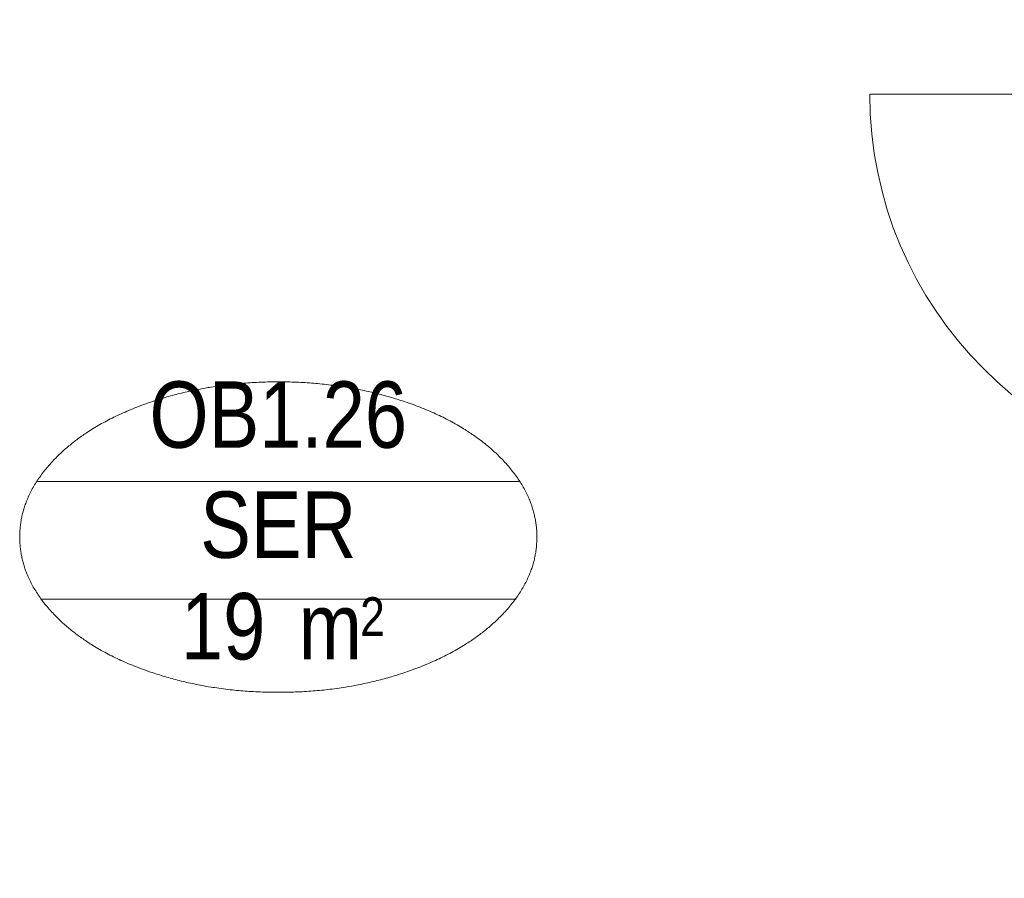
# Model space of a CAD drawing. Header units: millimetres. Extents: x 274611 to 749520, y 175257 to 298905.
# Tile 75 of 251: x 563180 to 565643, y 184302 to 186449. Entities that reach past the tile are written whole.
import ezdxf
from ezdxf.enums import TextEntityAlignment as Align

# ---------------------------------------------------------------- set-up
doc = ezdxf.new("R2010")
doc.units = ezdxf.units.MM
doc.header["$LTSCALE"] = 400
doc.header["$PDMODE"] = 1
doc.header["$PDSIZE"] = 15
doc.linetypes.add('STYLE_21', pattern=[0.138889, 0.069444, -0.069444])
for name, color, linetype, lineweight in [('Interieur-deur', 43, 'Continuous', 9), ('Interieur-systeemwand glas', 140, 'STYLE_21', 15), ('None', 7, 'Continuous', 9), ('Ruimtenummers', 5, 'Continuous', 25)]:
    doc.layers.add(name, color=color, linetype=linetype, lineweight=lineweight)
doc.styles.add('Arial Narrow', font='ARIALN.TTF', dxfattribs={"height": 222.25})

# ---------------------------------------------------------------- blocks, each defined once
blk = doc.blocks.new('*U689')
at = {"layer": 'Interieur-deur', "color": 140, "linetype": 'Continuous', "lineweight": 15}
blk.add_line((45827.1, -32300), (46796.1, -32300), dxfattribs=at)
at = {"layer": 'Interieur-deur', "color": 92, "linetype": 'Continuous', "lineweight": 25}
blk.add_lwpolyline([(46796.1, -33270), (46796.1, -32300), (46836.1, -32300), (46836.1, -33270)], close=True, dxfattribs=at)
at = {"layer": 'Interieur-deur', "color": 140, "linetype": 'Continuous', "lineweight": 15}
blk.add_arc((46796.1, -32300), 970, 180, 270, dxfattribs=at)
blk = doc.blocks.new('systeemwandstijl 880 hoh')
at = {"layer": 'Interieur-systeemwand glas', "color": 43, "linetype": 'Continuous', "lineweight": 9}
blk.add_lwpolyline([(0, 20), (100, 20), (100, -20), (0, -20)], close=True, dxfattribs=at)
at = {"layer": 'Interieur-systeemwand glas', "color": 43, "linetype": 'Continuous', "lineweight": 15}
blk.add_point((0, 0), dxfattribs=at)
blk = doc.blocks.new('*U690')
at = {"layer": 'Interieur-systeemwand glas', "lineweight": 15}
for p, q in [((46896.1, -31310), (46796.1, -31310)), ((46796.1, -34260), (46796.1, -31310)), ((46896.1, -34260), (46896.1, -31310)), ((46896.1, -34260), (46796.1, -34260))]:
    blk.add_line(p, q, dxfattribs=at)
at = {"layer": 'None', "color": 7, "xscale": -1, "rotation": 180}
for p in [(46796.1, -31330), (46796.1, -32300), (46796.1, -33270)]:
    blk.add_blockref('systeemwandstijl 880 hoh', p, dxfattribs=at)
at = {"layer": 'None', "color": 7}
for name, p in [('*U689', (0, 0)), ('systeemwandstijl 880 hoh', (46796.1, -34240))]:
    blk.add_blockref(name, p, dxfattribs=at)
blk = doc.blocks.new('Ruimtenummer UV 50')
at = {"layer": 'Ruimtenummers', "color": 8, "lineweight": 5}
for p, q in [((602.2, 156.5), (-602.3, 156.5)), ((594.7, -137.5), (-594.8, -137.5))]:
    blk.add_line(p, q, dxfattribs=at)
blk.add_open_spline([(-323.4, 353.8), (-173.3, 405.8), (173.3, 405.8), (323.4, 353.8), (473.5, 301.8), (560.1, 211.8), (646.8, 121.7), (646.8, 17.7), (646.8, -86.3), (560.1, -176.3), (473.5, -266.4), (323.4, -318.4), (173.3, -370.4), (-173.3, -370.4), (-323.4, -318.4), (-473.5, -266.4), (-560.2, -176.3), (-646.8, -86.3), (-646.8, 17.7), (-646.8, 121.7), (-560.2, 211.8), (-473.5, 301.8), (-323.4, 353.8)], degree=2, knots=[0, 0, 0, 0.09962, 0.19924, 0.19924, 0.283607, 0.283607, 0.349619, 0.349619, 0.415638, 0.415638, 0.5, 0.5, 0.59962, 0.69924, 0.69924, 0.783607, 0.783607, 0.849619, 0.849619, 0.915638, 0.915638, 1, 1, 1], dxfattribs=at)
at = {"layer": 'Ruimtenummers', "attachment_point": 2, "style": 'Arial Narrow'}
for s, insert, char_height in [(' 2', (220.1, -132.8), 96.8), (' m', (103.6, -122.2), 165.95)]:
    blk.add_mtext(s, dxfattribs=dict(at, insert=insert, char_height=char_height))
at = {"layer": 'Ruimtenummers', "style": 'Arial Narrow'}
for tag, p in [('Nummer', (0, 406.9)), ('Naam', (0, 131.7)), ('Oppervlak', (-137.9, -122.2))]:
    blk.add_attdef(tag, text='', height=165.9, dxfattribs=at).set_placement(p, align=Align.TOP_CENTER)

msp = doc.modelspace()

# ---------------------------------------------------------------- block references
at = {"layer": 'None', "color": 7}
msp.add_blockref('*U690', (519480.22162, 218562.18879), dxfattribs=at)
at = {"layer": 'Ruimtenummers'}
msp.add_blockref('Ruimtenummer UV 50', (563826.8168, 185137.51933), dxfattribs=at).add_auto_attribs({'Nummer': 'OB1.26', 'Naam': 'SER', 'Oppervlak': '19'})

doc.saveas('drawing.dxf')
